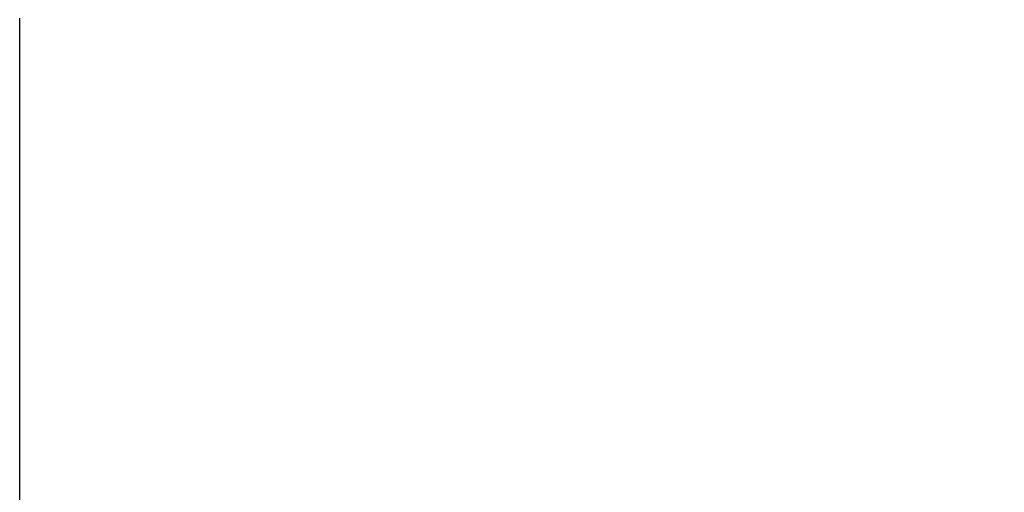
# Model space of a CAD drawing. Header units: inches. Extents: x 0.1 to 33.9, y 0.6 to 21.4.
# Tile 241 of 256: x 18.644 to 19.771, y 13.469 to 14.011. Entities that reach past the tile are written whole.
import ezdxf

# ---------------------------------------------------------------- set-up
doc = ezdxf.new("R2010")
doc.units = ezdxf.units.IN
doc.header["$MEASUREMENT"] = 0
doc.layers.add('Dimension (ANSI)', color=7, linetype='Continuous', lineweight=25)
doc.styles.add('Note Text (ANSI)', font='tahoma.ttf')
doc.dimstyles.new('Default (ANSI)', dxfattribs={"dimtxt": 0.12, "dimasz": 0.098425, "dimexe": 0.125, "dimexo": 0.0625, "dimgap": 0.031496, "dimtad": 0, "dimtih": 1, "dimtoh": 1, "dimrnd": 1e-08, "dimzin": 4, "dimdsep": 46, "dimtxsty": 'Note Text (ANSI)', "dimcen": 0.09, "dimdle": 0.393701, "dimclrd": 256, "dimclre": 256, "dimclrt": 256, "dimadec": 0, "dimazin": 1, "dimtfac": 1, "dimtofl": 0, "dimtmove": 0, "dimatfit": 3, "dimfxl": 1, "dimtolj": 1, "dimtzin": 4, "dimlwd": -1, "dimlwe": -1, "dimarcsym": 0})

# ---------------------------------------------------------------- blocks, each defined once
blk = doc.blocks.new('*D10')
at = {"layer": 'Defpoints', "color": 0, "transparency": 16777216}
for p in [(18.6438, 14.075), (21.9132, 13.5387), (18.6438, 5.2166)]:
    blk.add_point(p, dxfattribs=at)
at = {"layer": 'Dimension (ANSI)', "transparency": 16777216}
for p, q in [((18.6438, 14.0125), (18.6438, 5.0916)), ((18.7423, 5.2166), (20.2488, 5.2166)), ((21.8148, 5.2166), (20.6182, 5.2166))]:
    blk.add_line(p, q, dxfattribs=at)
for points in [[(18.7423, 5.233), (18.7423, 5.2002), (18.6438, 5.2166)], [(21.8148, 5.233), (21.8148, 5.2002), (21.9132, 5.2166)]]:
    blk.add_solid(points, dxfattribs=at)
at = {"layer": 'Dimension (ANSI)', "transparency": 16777216, "insert": (20.2803, 5.2791), "char_height": 0.12, "attachment_point": 1, "style": 'Note Text (ANSI)'}
blk.add_mtext('\\A1;3.27', dxfattribs=at)

msp = doc.modelspace()

# ---------------------------------------------------------------- dimensions: what is measured, and where the dimension line sits
at = {"layer": 'Dimension (ANSI)'}
dim = msp.add_linear_dim(base=(18.6438, 5.2166), p1=(21.9132, 13.5387), p2=(18.6438, 14.075), angle=180, dimstyle='Default (ANSI)', override={"dimgap": 0.031496, "dimtih": 0, "dimtoh": 0, "dimdec": 2, "dimse1": 1, "dimtol": 0, "dimlim": 0, "dimtp": 0, "dimtm": 0, "dimtdec": 2, "dimatfit": 1}, dxfattribs=at)
dim.commit()
dim.dimension.update_dxf_attribs({"geometry": '*D10', "text_midpoint": (20.4335, 5.2166), "dimtype": 160})

doc.saveas('drawing.dxf')
